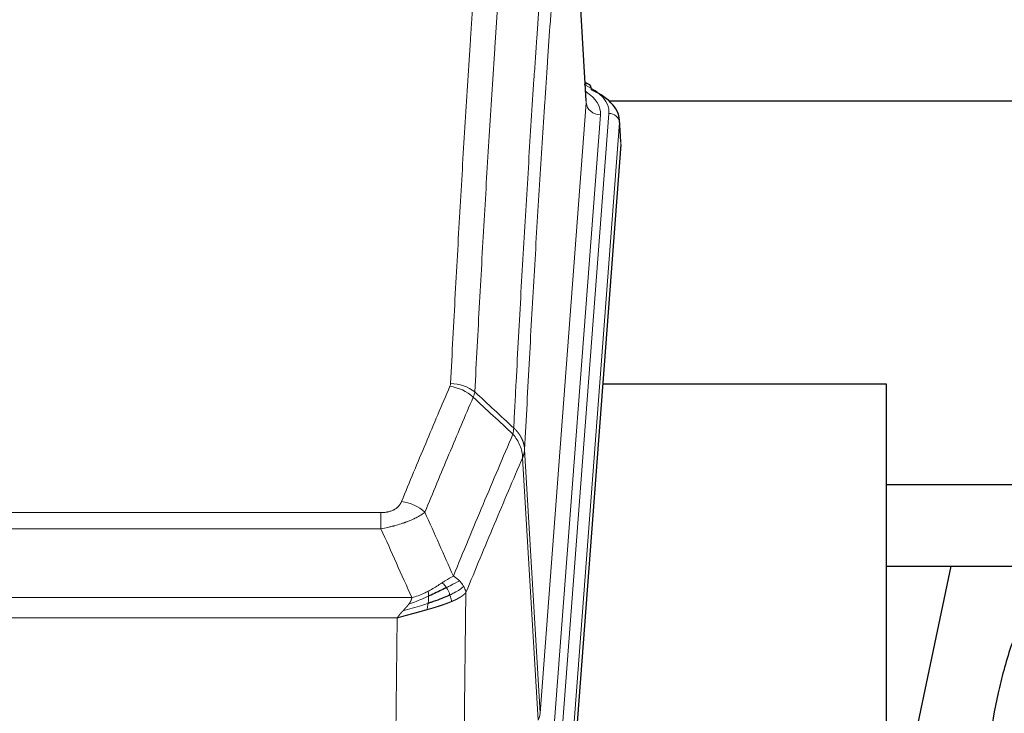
# Model space of a CAD drawing. Header units: inches. Extents: x 0 to 23760, y -13 to 16800.
# Tile 93 of 209: x 3638 to 3917, y 13741 to 13937. Entities that reach past the tile are written whole.
import ezdxf

# ---------------------------------------------------------------- set-up
doc = ezdxf.new("R2010")
doc.units = ezdxf.units.IN
doc.layers.add('254', color=7, linetype='Continuous', true_color=0xffffff)

msp = doc.modelspace()

# ---------------------------------------------------------------- linework, layer by layer
at = {"layer": '254', "color": 2, "linetype": 'Continuous', "lineweight": 25}
for p, q in [((3798.576, 13913.915), (3793.325, 14000.552)), ((3799.207, 13918.622), (3798.264, 13919.058)), ((3944.305, 13913.789), (3805.118, 13913.789)), ((3808.336, 13902.282), (3807.955, 13908.565)), ((3808.33, 13901.499), (3795.212, 13728.045)), ((3883.468, 13833.735), (3803.199, 13833.735)), ((3883.468, 13644.933), (3883.468, 13833.735)), ((3944.305, 13805.185), (3883.464, 13805.185)), ((3901.694, 13782.246), (3883.468, 13695.76)), ((3883.471, 13782.247), (3953.904, 13782.247))]:
    msp.add_line(p, q, dxfattribs=at)
at = {"layer": '254', "color": 110, "linetype": 'Continuous', "lineweight": 13}
for p, q in [((3798.571, 13913.34), (3793.324, 13999.929)), ((3785.505, 13740.567), (3798.571, 13913.34)), ((3802.563, 13909.913), (3789.497, 13737.14)), ((3791.844, 13736.988), (3804.955, 13910.348)), ((3807.949, 13907.778), (3794.838, 13734.418)), ((3808.33, 13901.499), (3807.949, 13907.778)), ((3781.128, 13815.243), (3785.505, 13740.567)), ((3784.924, 13738.658), (3780.572, 13812.91)), ((3535.136, 13797.362), (3740.479, 13797.362)), ((3740.479, 13792.799), (3740.479, 13797.362)), ((3740.479, 13792.799), (3535.136, 13792.799)), ((3526.405, 13773.319), (3749.21, 13773.319)), ((3764.53, 13774.765), (3763.572, 13699.115)), ((3745.098, 13767.575), (3530.518, 13767.575)), ((3744.129, 13691.08), (3745.098, 13767.575))]:
    msp.add_line(p, q, dxfattribs=at)
for centre, major_axis, ratio, start_param, end_param in [((3780.936, 13910.722), (24.034, 0.016), 0.461198, 6.2480186, 7.0671317), ((3797.95, 13915.899), (1.258, 2.724), 0.6272114, 6.2831797, 6.7581181), ((3778.544, 13910.287), (24.034, 0.016), 0.461198, 6.2480186, 6.8801307), ((3802.563, 13913.461), (3.989, -0.302), 0.8864705, 3.2608937, 4.7793301), ((3804.955, 13907.687), (2.991, -0.226), 0.8864705, 0.119301, 1.6377375), ((3760.175, 13825.614), (-9.987, 0.512), 0.8285973, 3.9974013, 4.7548106), ((3759.987, 13824.823), (-9.188, 3.948), 0.8056434, 4.2999866, 5.045624), ((3746.326, 13792.361), (9.245, -3.812), 0.7933159, 1.14397, 1.886928), ((3765.479, 13741.079), (-20.038, 0.241), 0.4621297, 2.903225, 3.1123764)]:
    msp.add_ellipse(centre, major_axis=major_axis, ratio=ratio, start_param=start_param, end_param=end_param, dxfattribs=at)
at = {"layer": '254', "color": 2, "linetype": 'Continuous', "lineweight": 25}
for centre, major_axis, ratio, start_param, end_param in [((3797.95, 13915.899), (1.258, 2.724), 0.6272114, 5.3993548, 6.2831797), ((3780.936, 13908.061), (27.03, 0.194), 0.4633579, 6.2451225, 7.0642357)]:
    msp.add_ellipse(centre, major_axis=major_axis, ratio=ratio, start_param=start_param, end_param=end_param, dxfattribs=at)
at = {"layer": '254', "color": 110, "linetype": 'Continuous', "lineweight": 13}
for points, knots in [([(3760.175, 13833.904), (3760.612, 13842.482), (3761.503, 13859.401), (3762.423, 13875.843), (3763.125, 13887.996), (3763.361, 13892.017), (3763.837, 13900), (3764.077, 13903.961), (3764.802, 13915.757), (3765.293, 13923.498), (3765.917, 13933.023), (3766.042, 13934.92), (3766.294, 13938.698), (3766.672, 13944.343), (3767.054, 13949.917), (3767.825, 13960.971), (3768.867, 13975.46), (3770.475, 13996.445), (3771.576, 14009.935), (3772.133, 14016.555)], [0, 0, 0, 0, 0.125, 0.25, 0.25, 0.3125, 0.3125, 0.375, 0.375, 0.5, 0.5, 0.53125, 0.53125, 0.5625, 0.625, 0.625, 0.75, 0.875, 1, 1, 1, 1]), ([(3779.016, 14013.966), (3778.458, 14007.353), (3777.356, 13993.879), (3775.746, 13972.918), (3774.703, 13958.446), (3773.931, 13947.404), (3773.548, 13941.837), (3773.169, 13936.199), (3772.918, 13932.425), (3772.792, 13930.53), (3772.168, 13921.016), (3771.676, 13913.284), (3770.95, 13901.503), (3770.709, 13897.546), (3770.233, 13889.572), (3769.997, 13885.556), (3769.294, 13873.417), (3768.372, 13856.995), (3767.48, 13840.096), (3767.042, 13831.527)], [0, 0, 0, 0, 0.125, 0.25, 0.375, 0.375, 0.4375, 0.46875, 0.46875, 0.5, 0.5, 0.625, 0.625, 0.6875, 0.6875, 0.75, 0.75, 0.875, 1, 1, 1, 1]), ([(3778.039, 13821.305), (3778.095, 13822.395), (3778.151, 13823.484), (3778.263, 13825.656), (3778.431, 13828.91), (3778.827, 13836.46), (3779.17, 13842.861), (3779.863, 13855.571), (3780.804, 13872.268), (3782.262, 13896.57), (3783.267, 13912.274), (3783.841, 13920.968), (3783.904, 13921.932), (3784.032, 13923.856), (3784.225, 13926.737), (3784.676, 13933.415), (3785.068, 13939.068), (3785.396, 13943.738), (3785.462, 13944.67), (3785.594, 13946.531), (3785.792, 13949.315), (3786.257, 13955.768), (3786.66, 13961.227), (3787.472, 13972.046), (3788.569, 13986.211), (3789.697, 13999.854), (3790.268, 14006.545)], [0, 0, 0, 0, 0.015625, 0.015625, 0.03125, 0.0625, 0.125, 0.125, 0.25, 0.375, 0.5, 0.5, 0.515625, 0.515625, 0.53125, 0.5625, 0.625, 0.625, 0.640625, 0.640625, 0.65625, 0.6875, 0.75, 0.75, 0.875, 1, 1, 1, 1]), ([(3793.324, 13999.929), (3792.754, 13993.257), (3791.629, 13979.651), (3790.535, 13965.526), (3789.726, 13954.738), (3789.324, 13949.295), (3788.86, 13942.861), (3788.663, 13940.085), (3788.531, 13938.23), (3788.465, 13937.3), (3788.138, 13932.643), (3787.747, 13927.008), (3787.297, 13920.349), (3787.105, 13917.477), (3786.977, 13915.559), (3786.914, 13914.598), (3786.341, 13905.93), (3785.34, 13890.273), (3783.885, 13866.046), (3782.479, 13841.078), (3781.573, 13823.938), (3781.128, 13815.243)], [0, 0, 0, 0, 0.125, 0.25, 0.25, 0.3125, 0.34375, 0.359375, 0.359375, 0.375, 0.375, 0.4375, 0.46875, 0.484375, 0.484375, 0.5, 0.5, 0.625, 0.75, 0.875, 1, 1, 1, 1]), ([(3760.175, 13833.904), (3760.168, 13833.769), (3760.149, 13833.636), (3760.087, 13833.371), (3760.043, 13833.239), (3759.987, 13833.109)], [0, 0, 0, 0, 0.5, 0.5, 1, 1, 1, 1]), ([(3746.326, 13800.517), (3747.46, 13803.278), (3748.595, 13806.028), (3750.868, 13811.506), (3752.005, 13814.233), (3755.42, 13822.381), (3757.702, 13827.768), (3759.987, 13833.109)], [0, 0, 0, 0, 0.25, 0.25, 0.5, 0.5, 1, 1, 1, 1]), ([(3766.584, 13830.022), (3764.295, 13824.686), (3762.011, 13819.304), (3758.592, 13811.163), (3757.453, 13808.438), (3755.178, 13802.965), (3754.041, 13800.218), (3752.906, 13797.459)], [0, 0, 0, 0, 0.5, 0.5, 0.75, 0.75, 1, 1, 1, 1]), ([(3760.973, 13779.411), (3762.371, 13782.826), (3763.77, 13786.224), (3766.573, 13792.985), (3767.976, 13796.349), (3772.189, 13806.389), (3775.005, 13813.013), (3777.827, 13819.568)], [0, 0, 0, 0, 0.25, 0.25, 0.5, 0.5, 1, 1, 1, 1]), ([(3778.039, 13821.305), (3778.018, 13821.042), (3778.003, 13820.754), (3777.944, 13820.164), (3777.902, 13819.862), (3777.827, 13819.568)], [0, 0, 0, 0, 0.5, 0.5, 1, 1, 1, 1]), ([(3777.827, 13819.568), (3778.236, 13819.085), (3778.608, 13818.574), (3779.267, 13817.511), (3779.552, 13816.958), (3780.024, 13815.826), (3780.21, 13815.247), (3780.473, 13814.081), (3780.551, 13813.493), (3780.572, 13812.91)], [0, 0, 0, 0, 0.25, 0.25, 0.5, 0.5, 0.75, 0.75, 1, 1, 1, 1]), ([(3778.039, 13821.305), (3778.052, 13821.294), (3778.077, 13821.271), (3778.115, 13821.236), (3778.153, 13821.202), (3778.191, 13821.166), (3778.23, 13821.13), (3778.268, 13821.094), (3778.307, 13821.057), (3778.345, 13821.02), (3778.384, 13820.982), (3778.423, 13820.944), (3778.462, 13820.905), (3778.501, 13820.866), (3778.54, 13820.827), (3778.579, 13820.786), (3778.618, 13820.746), (3778.657, 13820.705), (3778.696, 13820.663), (3778.735, 13820.621), (3778.774, 13820.579), (3778.814, 13820.536), (3778.853, 13820.492), (3778.892, 13820.448), (3778.931, 13820.403), (3778.97, 13820.358), (3779.01, 13820.313), (3779.049, 13820.266), (3779.088, 13820.22), (3779.127, 13820.173), (3779.166, 13820.125), (3779.205, 13820.077), (3779.243, 13820.028), (3779.282, 13819.979), (3779.321, 13819.929), (3779.359, 13819.879), (3779.398, 13819.828), (3779.436, 13819.776), (3779.474, 13819.724), (3779.512, 13819.672), (3779.55, 13819.619), (3779.587, 13819.565), (3779.625, 13819.511), (3779.662, 13819.456), (3779.699, 13819.401), (3779.736, 13819.345), (3779.773, 13819.289), (3779.809, 13819.232), (3779.846, 13819.175), (3779.881, 13819.117), (3779.917, 13819.058), (3779.953, 13818.999), (3779.988, 13818.939), (3780.023, 13818.879), (3780.057, 13818.818), (3780.092, 13818.757), (3780.126, 13818.695), (3780.159, 13818.632), (3780.192, 13818.569), (3780.228, 13818.501), (3780.264, 13818.428), (3780.303, 13818.35), (3780.34, 13818.272), (3780.377, 13818.194), (3780.413, 13818.115), (3780.448, 13818.036), (3780.482, 13817.957), (3780.516, 13817.878), (3780.548, 13817.798), (3780.58, 13817.718), (3780.611, 13817.638), (3780.641, 13817.558), (3780.67, 13817.477), (3780.698, 13817.396), (3780.726, 13817.315), (3780.753, 13817.234), (3780.778, 13817.153), (3780.803, 13817.071), (3780.827, 13816.989), (3780.85, 13816.908), (3780.873, 13816.825), (3780.894, 13816.743), (3780.915, 13816.661), (3780.934, 13816.578), (3780.953, 13816.496), (3780.971, 13816.413), (3780.988, 13816.33), (3781.004, 13816.247), (3781.019, 13816.164), (3781.034, 13816.08), (3781.047, 13815.997), (3781.06, 13815.913), (3781.072, 13815.83), (3781.082, 13815.746), (3781.092, 13815.663), (3781.101, 13815.579), (3781.109, 13815.495), (3781.117, 13815.411), (3781.123, 13815.327), (3781.127, 13815.271), (3781.128, 13815.243)], [0, 0, 0, 0, 0.0069372, 0.0139334, 0.0209887, 0.028103, 0.0352764, 0.0425088, 0.0498003, 0.0571509, 0.0645605, 0.0720292, 0.0795569, 0.0871437, 0.0947896, 0.1024945, 0.1102584, 0.1180815, 0.1259636, 0.1339048, 0.141905, 0.1499643, 0.1580827, 0.1662601, 0.1744966, 0.1827922, 0.1911468, 0.1995605, 0.2080333, 0.2165651, 0.225156, 0.233806, 0.2425151, 0.2512832, 0.2601104, 0.2689967, 0.277942, 0.2869465, 0.29601, 0.3051325, 0.3143142, 0.3235549, 0.3328547, 0.3422136, 0.3516315, 0.3611085, 0.3706446, 0.3802398, 0.3898941, 0.3996074, 0.4093798, 0.4192113, 0.4291019, 0.4390515, 0.4490602, 0.459128, 0.4692549, 0.4794409, 0.4896859, 0.4999901, 0.5124905, 0.524991, 0.5374914, 0.5499918, 0.5624922, 0.5749926, 0.587493, 0.5999934, 0.6124937, 0.6249941, 0.6374944, 0.6499948, 0.6624951, 0.6749954, 0.6874957, 0.699996, 0.7124963, 0.7249966, 0.7374968, 0.7499971, 0.7624973, 0.7749976, 0.7874978, 0.799998, 0.8124982, 0.8249984, 0.8374986, 0.8499988, 0.8624989, 0.8749991, 0.8874992, 0.8999993, 0.9124995, 0.9249996, 0.9374997, 0.9499998, 0.9624998, 0.9749999, 0.9875, 1, 1, 1, 1]), ([(3781.128, 13815.243), (3781.128, 13815.236), (3781.127, 13815.21), (3781.123, 13815.154), (3781.116, 13815.062), (3781.105, 13814.935), (3781.086, 13814.773), (3781.057, 13814.576), (3781.016, 13814.343), (3780.972, 13814.144), (3780.933, 13813.991), (3780.908, 13813.895), (3780.882, 13813.801), (3780.855, 13813.709), (3780.827, 13813.62), (3780.8, 13813.532), (3780.771, 13813.447), (3780.743, 13813.364), (3780.715, 13813.283), (3780.686, 13813.204), (3780.657, 13813.128), (3780.629, 13813.053), (3780.601, 13812.981), (3780.582, 13812.933), (3780.572, 13812.91)], [0, 0, 0, 0, 0.0092499, 0.0337179, 0.073404, 0.128308, 0.1984299, 0.2837694, 0.3843264, 0.5001005, 0.5424888, 0.5838484, 0.6241794, 0.6634821, 0.7017567, 0.7390032, 0.7752221, 0.8104134, 0.8445775, 0.8777146, 0.909825, 0.9409091, 0.9709673, 1, 1, 1, 1]), ([(3780.572, 13812.91), (3777.886, 13806.677), (3775.207, 13800.382), (3771.196, 13790.846), (3769.86, 13787.651), (3767.193, 13781.231), (3765.86, 13778.006), (3764.53, 13774.765)], [0, 0, 0, 0, 0.5, 0.5, 0.75, 0.75, 1, 1, 1, 1]), ([(3746.326, 13800.517), (3746.305, 13800.465), (3746.283, 13800.414), (3746.237, 13800.312), (3746.213, 13800.262), (3746.137, 13800.11), (3746.083, 13800.011), (3745.965, 13799.813), (3745.901, 13799.715), (3745.765, 13799.522), (3745.691, 13799.427), (3745.534, 13799.239), (3745.45, 13799.147), (3745.315, 13799.01), (3745.268, 13798.965), (3745.172, 13798.875), (3745.122, 13798.831), (3744.968, 13798.7), (3744.86, 13798.616), (3744.632, 13798.452), (3744.513, 13798.374), (3744.323, 13798.261), (3744.226, 13798.206), (3744.125, 13798.152), (3744.057, 13798.117), (3744.022, 13798.1), (3743.848, 13798.014), (3743.703, 13797.95), (3743.256, 13797.773), (3742.94, 13797.674), (3742.519, 13797.575), (3742.434, 13797.556), (3742.261, 13797.521), (3742.174, 13797.505), (3741.913, 13797.461), (3741.737, 13797.437), (3741.382, 13797.399), (3741.203, 13797.385), (3740.843, 13797.367), (3740.662, 13797.362), (3740.479, 13797.362)], [0, 0, 0, 0, 0.03125, 0.03125, 0.0625, 0.0625, 0.125, 0.125, 0.1875, 0.1875, 0.25, 0.25, 0.3125, 0.3125, 0.34375, 0.34375, 0.375, 0.375, 0.4375, 0.4375, 0.5, 0.5, 0.53125, 0.546875, 0.546875, 0.5625, 0.5625, 0.625, 0.625, 0.75, 0.75, 0.78125, 0.78125, 0.8125, 0.8125, 0.875, 0.875, 0.9375, 0.9375, 1, 1, 1, 1]), ([(3752.906, 13797.459), (3752.608, 13797.226), (3752.282, 13796.995), (3751.569, 13796.538), (3751.183, 13796.311), (3750.554, 13795.975), (3750.282, 13795.835), (3749.997, 13795.697), (3749.882, 13795.641), (3749.824, 13795.614), (3749.648, 13795.531), (3749.53, 13795.477), (3748.927, 13795.205), (3748.418, 13794.995), (3747.746, 13794.739), (3747.61, 13794.688), (3747.403, 13794.613), (3747.333, 13794.588), (3747.193, 13794.538), (3747.123, 13794.513), (3746.771, 13794.39), (3746.484, 13794.294), (3745.608, 13794.013), (3745.003, 13793.836), (3744.3, 13793.647), (3744.221, 13793.626), (3744.064, 13793.584), (3743.984, 13793.564), (3743.746, 13793.503), (3743.587, 13793.463), (3743.107, 13793.345), (3742.785, 13793.27), (3741.81, 13793.053), (3741.149, 13792.92), (3740.479, 13792.799)], [0, 0, 0, 0, 0.125, 0.125, 0.25, 0.25, 0.3125, 0.328125, 0.328125, 0.34375, 0.34375, 0.375, 0.375, 0.5, 0.5, 0.53125, 0.53125, 0.546875, 0.546875, 0.5625, 0.5625, 0.625, 0.625, 0.75, 0.75, 0.765625, 0.765625, 0.78125, 0.78125, 0.8125, 0.8125, 0.875, 0.875, 1, 1, 1, 1]), ([(3760.973, 13779.411), (3760.28, 13779.084), (3759.514, 13778.618), (3758.387, 13777.898), (3758.097, 13777.709), (3757.798, 13777.516)], [0, 0, 0, 0, 0.75, 0.75, 1, 1, 1, 1]), ([(3762.68, 13778.066), (3761.982, 13777.684), (3761.111, 13777.211), (3759.75, 13776.506), (3759.393, 13776.323), (3759.022, 13776.135)], [0, 0, 0, 0, 0.75, 0.75, 1, 1, 1, 1]), ([(3762.68, 13778.066), (3762.557, 13778.19), (3762.429, 13778.311), (3762.097, 13778.607), (3761.886, 13778.778), (3761.445, 13779.106), (3761.214, 13779.262), (3760.973, 13779.411)], [0, 0, 0, 0, 0.25, 0.25, 0.625, 0.625, 1, 1, 1, 1]), ([(3763.891, 13776.478), (3763.852, 13776.548), (3763.811, 13776.617), (3763.644, 13776.893), (3763.505, 13777.096), (3763.201, 13777.495), (3763.037, 13777.689), (3762.802, 13777.942), (3762.742, 13778.004), (3762.68, 13778.066)], [0, 0, 0, 0, 0.125, 0.125, 0.5, 0.5, 0.875, 0.875, 1, 1, 1, 1]), ([(3753.828, 13775.108), (3753.468, 13774.916), (3753.101, 13774.731), (3751.607, 13774.027), (3750.431, 13773.585), (3749.21, 13773.319)], [0, 0, 0, 0, 0.25, 0.25, 1, 1, 1, 1]), ([(3757.798, 13777.516), (3757.648, 13777.419), (3757.497, 13777.321), (3756.882, 13776.923), (3756.403, 13776.616), (3755.409, 13776.002), (3754.894, 13775.696), (3754.187, 13775.301), (3754.009, 13775.204), (3753.828, 13775.108)], [0, 0, 0, 0, 0.125, 0.125, 0.5, 0.5, 0.875, 0.875, 1, 1, 1, 1]), ([(3753.979, 13773.738), (3753.98, 13773.894), (3753.979, 13774.041), (3753.965, 13774.385), (3753.949, 13774.568), (3753.901, 13774.881), (3753.869, 13775.01), (3753.828, 13775.108)], [0, 0, 0, 0, 0.25, 0.25, 0.625, 0.625, 1, 1, 1, 1]), ([(3759.022, 13776.135), (3758.923, 13776.291), (3758.822, 13776.438), (3758.565, 13776.782), (3758.408, 13776.966), (3758.097, 13777.282), (3757.944, 13777.414), (3757.798, 13777.516)], [0, 0, 0, 0, 0.25, 0.25, 0.625, 0.625, 1, 1, 1, 1]), ([(3760.008, 13774.062), (3759.977, 13774.151), (3759.945, 13774.24), (3759.81, 13774.597), (3759.697, 13774.868), (3759.448, 13775.396), (3759.312, 13775.654), (3759.12, 13775.978), (3759.071, 13776.058), (3759.022, 13776.135)], [0, 0, 0, 0, 0.125, 0.125, 0.5, 0.5, 0.875, 0.875, 1, 1, 1, 1]), ([(3763.891, 13776.478), (3763.278, 13775.894), (3762.382, 13775.286), (3760.853, 13774.47), (3760.443, 13774.266), (3760.008, 13774.062)], [0, 0, 0, 0, 0.75, 0.75, 1, 1, 1, 1]), ([(3764.53, 13774.765), (3764.445, 13775.198), (3764.303, 13775.632), (3764.04, 13776.198), (3763.968, 13776.339), (3763.891, 13776.478)], [0, 0, 0, 0, 0.75, 0.75, 1, 1, 1, 1]), ([(3753.979, 13773.738), (3753.521, 13773.534), (3753.057, 13773.331), (3751.187, 13772.526), (3749.75, 13771.943), (3748.34, 13771.421)], [0, 0, 0, 0, 0.25, 0.25, 1, 1, 1, 1]), ([(3748.34, 13771.421), (3748.348, 13771.431), (3748.364, 13771.453), (3748.387, 13771.485), (3748.411, 13771.516), (3748.434, 13771.548), (3748.456, 13771.58), (3748.478, 13771.611), (3748.5, 13771.643), (3748.522, 13771.674), (3748.543, 13771.705), (3748.564, 13771.737), (3748.585, 13771.768), (3748.605, 13771.799), (3748.625, 13771.829), (3748.645, 13771.86), (3748.664, 13771.891), (3748.683, 13771.921), (3748.702, 13771.952), (3748.72, 13771.982), (3748.738, 13772.012), (3748.756, 13772.043), (3748.773, 13772.073), (3748.79, 13772.103), (3748.807, 13772.132), (3748.823, 13772.162), (3748.839, 13772.192), (3748.855, 13772.221), (3748.87, 13772.251), (3748.885, 13772.28), (3748.9, 13772.309), (3748.914, 13772.338), (3748.928, 13772.368), (3748.942, 13772.396), (3748.955, 13772.425), (3748.968, 13772.454), (3748.981, 13772.483), (3748.994, 13772.511), (3749.006, 13772.54), (3749.017, 13772.568), (3749.029, 13772.596), (3749.04, 13772.624), (3749.05, 13772.652), (3749.061, 13772.68), (3749.071, 13772.708), (3749.081, 13772.736), (3749.09, 13772.763), (3749.099, 13772.791), (3749.108, 13772.818), (3749.116, 13772.845), (3749.124, 13772.873), (3749.132, 13772.9), (3749.139, 13772.927), (3749.146, 13772.954), (3749.153, 13772.98), (3749.159, 13773.007), (3749.166, 13773.034), (3749.171, 13773.06), (3749.177, 13773.087), (3749.182, 13773.113), (3749.187, 13773.139), (3749.191, 13773.165), (3749.195, 13773.191), (3749.199, 13773.217), (3749.202, 13773.243), (3749.205, 13773.268), (3749.208, 13773.294), (3749.21, 13773.311), (3749.21, 13773.319)], [0, 0, 0, 0, 0.0185022, 0.0368847, 0.0551481, 0.073293, 0.0913199, 0.1092294, 0.1270222, 0.1446988, 0.1622598, 0.1797059, 0.1970378, 0.2142561, 0.2313614, 0.2483544, 0.265236, 0.2820066, 0.2986672, 0.3152184, 0.331661, 0.3479958, 0.3642235, 0.380345, 0.3963611, 0.4122725, 0.4280803, 0.4437851, 0.459388, 0.4748898, 0.4902915, 0.5055939, 0.5207981, 0.535905, 0.5509156, 0.565831, 0.5806521, 0.5953801, 0.6100159, 0.6245607, 0.6390157, 0.6533819, 0.6676604, 0.6818526, 0.6959596, 0.7099825, 0.7239227, 0.7377815, 0.75156, 0.7652597, 0.7788818, 0.7924277, 0.8058989, 0.8192966, 0.8326224, 0.8458776, 0.8590638, 0.8721825, 0.8852351, 0.8982233, 0.9111485, 0.9240124, 0.9368166, 0.9495628, 0.9622525, 0.9748874, 0.9874694, 1, 1, 1, 1]), ([(3760.498, 13772.217), (3760.483, 13772.211), (3760.454, 13772.198), (3760.41, 13772.18), (3760.365, 13772.161), (3760.321, 13772.143), (3760.276, 13772.124), (3760.232, 13772.106), (3760.187, 13772.087), (3760.142, 13772.069), (3760.097, 13772.051), (3760.052, 13772.032), (3760.007, 13772.014), (3759.962, 13771.996), (3759.917, 13771.978), (3759.871, 13771.96), (3759.826, 13771.942), (3759.78, 13771.924), (3759.734, 13771.906), (3759.688, 13771.888), (3759.643, 13771.87), (3759.597, 13771.852), (3759.551, 13771.834), (3759.504, 13771.816), (3759.458, 13771.799), (3759.412, 13771.781), (3759.365, 13771.763), (3759.319, 13771.746), (3759.272, 13771.728), (3759.226, 13771.711), (3759.179, 13771.693), (3759.132, 13771.676), (3759.086, 13771.658), (3759.039, 13771.641), (3758.992, 13771.623), (3758.945, 13771.606), (3758.897, 13771.589), (3758.85, 13771.572), (3758.803, 13771.554), (3758.756, 13771.537), (3758.708, 13771.52), (3758.661, 13771.503), (3758.613, 13771.486), (3758.566, 13771.469), (3758.518, 13771.452), (3758.47, 13771.435), (3758.423, 13771.418), (3758.375, 13771.401), (3758.327, 13771.384), (3758.279, 13771.368), (3758.231, 13771.351), (3758.183, 13771.334), (3758.135, 13771.317), (3758.087, 13771.301), (3758.039, 13771.284), (3757.991, 13771.268), (3757.942, 13771.251), (3757.894, 13771.235), (3757.846, 13771.218), (3757.797, 13771.202), (3757.749, 13771.185), (3757.7, 13771.169), (3757.652, 13771.153), (3757.603, 13771.136), (3757.555, 13771.12), (3757.506, 13771.104), (3757.458, 13771.088), (3757.409, 13771.072), (3757.36, 13771.055), (3757.312, 13771.039), (3757.263, 13771.023), (3757.214, 13771.007), (3757.165, 13770.991), (3757.116, 13770.975), (3757.067, 13770.96), (3757.019, 13770.944), (3756.97, 13770.928), (3756.921, 13770.912), (3756.872, 13770.896), (3756.823, 13770.881), (3756.774, 13770.865), (3756.725, 13770.849), (3756.676, 13770.834), (3756.627, 13770.818), (3756.578, 13770.803), (3756.529, 13770.787), (3756.479, 13770.772), (3756.43, 13770.756), (3756.381, 13770.741), (3756.332, 13770.725), (3756.283, 13770.71), (3756.234, 13770.695), (3756.185, 13770.679), (3756.135, 13770.664), (3756.086, 13770.649), (3756.037, 13770.634), (3755.988, 13770.619), (3755.939, 13770.603), (3755.89, 13770.588), (3755.84, 13770.573), (3755.791, 13770.558), (3755.742, 13770.543), (3755.693, 13770.528), (3755.644, 13770.513), (3755.594, 13770.498), (3755.545, 13770.484), (3755.496, 13770.469), (3755.447, 13770.454), (3755.398, 13770.439), (3755.349, 13770.424), (3755.3, 13770.41), (3755.25, 13770.395), (3755.201, 13770.38), (3755.152, 13770.366), (3755.103, 13770.351), (3755.054, 13770.336), (3755.005, 13770.322), (3754.956, 13770.307), (3754.907, 13770.293), (3754.858, 13770.278), (3754.809, 13770.264), (3754.76, 13770.25), (3754.711, 13770.235), (3754.662, 13770.221), (3754.613, 13770.207), (3754.564, 13770.192), (3754.515, 13770.178), (3754.466, 13770.164), (3754.418, 13770.15), (3754.369, 13770.135), (3754.32, 13770.121), (3754.271, 13770.107), (3754.222, 13770.093), (3754.174, 13770.079), (3754.125, 13770.065), (3754.076, 13770.051), (3754.028, 13770.037), (3753.979, 13770.023), (3753.931, 13770.009), (3753.882, 13769.995), (3753.834, 13769.981), (3753.785, 13769.968), (3753.737, 13769.954), (3753.688, 13769.94), (3753.64, 13769.926), (3753.592, 13769.912), (3753.543, 13769.899), (3753.511, 13769.89), (3753.495, 13769.885)], [0, 0, 0, 0, 0.0076941, 0.0153765, 0.0230472, 0.0307061, 0.0383534, 0.045989, 0.0536129, 0.061225, 0.0688255, 0.0764143, 0.0839914, 0.0915567, 0.0991104, 0.1066524, 0.1141827, 0.1217013, 0.1292082, 0.1367034, 0.1441869, 0.1516588, 0.1591189, 0.1665674, 0.1740041, 0.1814292, 0.1888426, 0.1962444, 0.2036344, 0.2110128, 0.2183794, 0.2257344, 0.2330778, 0.2404094, 0.2477294, 0.2550377, 0.2623343, 0.2696193, 0.2768926, 0.2841542, 0.2914041, 0.2986424, 0.305869, 0.313084, 0.3202872, 0.3274789, 0.3346588, 0.3418271, 0.3489838, 0.3561287, 0.3632621, 0.3703837, 0.3774937, 0.3845921, 0.3916788, 0.3987539, 0.4058173, 0.412869, 0.4199092, 0.4269376, 0.4339544, 0.4409596, 0.4479532, 0.454935, 0.4619053, 0.4688639, 0.4758109, 0.4827462, 0.4896699, 0.496582, 0.5034825, 0.5103713, 0.5172485, 0.524114, 0.5309679, 0.5378102, 0.5446409, 0.55146, 0.5582674, 0.5650632, 0.5718474, 0.57862, 0.5853809, 0.5921303, 0.598868, 0.6055941, 0.6123087, 0.6190116, 0.6257029, 0.6323825, 0.6390506, 0.6457071, 0.652352, 0.6589853, 0.665607, 0.672217, 0.6788155, 0.6854024, 0.6919777, 0.6985414, 0.7050935, 0.7116341, 0.718163, 0.7246804, 0.7311862, 0.7376804, 0.744163, 0.750634, 0.7570935, 0.7635413, 0.7699776, 0.7764024, 0.7828155, 0.7892171, 0.7956072, 0.8019856, 0.8083525, 0.8147079, 0.8210516, 0.8273839, 0.8337045, 0.8400136, 0.8463112, 0.8525972, 0.8588716, 0.8651345, 0.8713859, 0.8776257, 0.8838539, 0.8900706, 0.8962758, 0.9024695, 0.9086516, 0.9148221, 0.9209812, 0.9271287, 0.9332646, 0.9393891, 0.945502, 0.9516034, 0.9576933, 0.9637717, 0.9698385, 0.9758938, 0.9819376, 0.9879699, 0.9939907, 1, 1, 1, 1]), ([(3753.81, 13771.678), (3753.822, 13771.765), (3753.834, 13771.853), (3753.878, 13772.206), (3753.907, 13772.474), (3753.951, 13773), (3753.966, 13773.257), (3753.976, 13773.581), (3753.978, 13773.661), (3753.979, 13773.738)], [0, 0, 0, 0, 0.125, 0.125, 0.5, 0.5, 0.875, 0.875, 1, 1, 1, 1]), ([(3760.498, 13772.217), (3760.427, 13772.578), (3760.327, 13773.036), (3760.126, 13773.712), (3760.069, 13773.886), (3760.008, 13774.062)], [0, 0, 0, 0, 0.75, 0.75, 1, 1, 1, 1]), ([(3764.53, 13774.765), (3764.524, 13774.758), (3764.512, 13774.744), (3764.494, 13774.722), (3764.476, 13774.701), (3764.457, 13774.679), (3764.438, 13774.658), (3764.42, 13774.637), (3764.401, 13774.616), (3764.382, 13774.595), (3764.362, 13774.574), (3764.343, 13774.553), (3764.323, 13774.533), (3764.304, 13774.512), (3764.284, 13774.491), (3764.264, 13774.471), (3764.243, 13774.451), (3764.223, 13774.43), (3764.202, 13774.41), (3764.182, 13774.39), (3764.161, 13774.37), (3764.14, 13774.35), (3764.119, 13774.33), (3764.098, 13774.31), (3764.076, 13774.291), (3764.055, 13774.271), (3764.033, 13774.252), (3764.011, 13774.232), (3763.99, 13774.213), (3763.968, 13774.194), (3763.946, 13774.174), (3763.923, 13774.155), (3763.901, 13774.136), (3763.879, 13774.117), (3763.856, 13774.099), (3763.833, 13774.08), (3763.811, 13774.061), (3763.788, 13774.043), (3763.765, 13774.024), (3763.742, 13774.006), (3763.719, 13773.988), (3763.696, 13773.969), (3763.672, 13773.951), (3763.649, 13773.933), (3763.625, 13773.915), (3763.602, 13773.897), (3763.578, 13773.879), (3763.555, 13773.862), (3763.531, 13773.844), (3763.507, 13773.827), (3763.483, 13773.809), (3763.459, 13773.792), (3763.435, 13773.774), (3763.411, 13773.757), (3763.387, 13773.74), (3763.362, 13773.723), (3763.338, 13773.706), (3763.314, 13773.689), (3763.289, 13773.672), (3763.265, 13773.656), (3763.24, 13773.639), (3763.216, 13773.622), (3763.191, 13773.606), (3763.166, 13773.59), (3763.142, 13773.573), (3763.117, 13773.557), (3763.092, 13773.541), (3763.068, 13773.525), (3763.043, 13773.509), (3763.018, 13773.493), (3762.993, 13773.477), (3762.968, 13773.462), (3762.943, 13773.446), (3762.918, 13773.43), (3762.893, 13773.415), (3762.868, 13773.399), (3762.843, 13773.384), (3762.818, 13773.369), (3762.793, 13773.354), (3762.768, 13773.339), (3762.743, 13773.324), (3762.718, 13773.309), (3762.693, 13773.294), (3762.668, 13773.279), (3762.643, 13773.264), (3762.618, 13773.25), (3762.593, 13773.235), (3762.567, 13773.221), (3762.542, 13773.207), (3762.517, 13773.192), (3762.492, 13773.178), (3762.467, 13773.164), (3762.442, 13773.15), (3762.417, 13773.136), (3762.392, 13773.122), (3762.367, 13773.108), (3762.342, 13773.094), (3762.317, 13773.081), (3762.292, 13773.067), (3762.267, 13773.054), (3762.243, 13773.04), (3762.218, 13773.027), (3762.193, 13773.014), (3762.168, 13773), (3762.143, 13772.987), (3762.119, 13772.974), (3762.094, 13772.961), (3762.069, 13772.948), (3762.045, 13772.936), (3762.02, 13772.923), (3761.996, 13772.91), (3761.971, 13772.898), (3761.947, 13772.885), (3761.922, 13772.873), (3761.898, 13772.86), (3761.874, 13772.848), (3761.849, 13772.836), (3761.825, 13772.824), (3761.801, 13772.812), (3761.777, 13772.8), (3761.753, 13772.788), (3761.729, 13772.776), (3761.705, 13772.764), (3761.681, 13772.752), (3761.657, 13772.741), (3761.634, 13772.729), (3761.61, 13772.718), (3761.586, 13772.706), (3761.563, 13772.695), (3761.539, 13772.684), (3761.516, 13772.672), (3761.493, 13772.661), (3761.469, 13772.65), (3761.446, 13772.639), (3761.423, 13772.628), (3761.4, 13772.618), (3761.377, 13772.607), (3761.354, 13772.596), (3761.332, 13772.586), (3761.309, 13772.575), (3761.286, 13772.564), (3761.264, 13772.554), (3761.241, 13772.544), (3761.219, 13772.533), (3761.196, 13772.523), (3761.174, 13772.513), (3761.152, 13772.503), (3761.13, 13772.493), (3761.108, 13772.483), (3761.086, 13772.473), (3761.065, 13772.464), (3761.043, 13772.454), (3761.021, 13772.444), (3761, 13772.435), (3760.979, 13772.425), (3760.957, 13772.416), (3760.936, 13772.406), (3760.915, 13772.397), (3760.894, 13772.388), (3760.873, 13772.378), (3760.853, 13772.369), (3760.832, 13772.36), (3760.811, 13772.351), (3760.791, 13772.342), (3760.771, 13772.334), (3760.75, 13772.325), (3760.73, 13772.316), (3760.71, 13772.308), (3760.69, 13772.299), (3760.671, 13772.29), (3760.651, 13772.282), (3760.631, 13772.274), (3760.612, 13772.265), (3760.593, 13772.257), (3760.574, 13772.249), (3760.554, 13772.241), (3760.536, 13772.233), (3760.517, 13772.225), (3760.504, 13772.219), (3760.498, 13772.217)], [0, 0, 0, 0, 0.0080212, 0.0160154, 0.0239827, 0.0319231, 0.0398365, 0.0477229, 0.0555824, 0.0634149, 0.0712205, 0.0789992, 0.0867509, 0.0944756, 0.1021734, 0.1098443, 0.1174881, 0.1251051, 0.1326951, 0.1402581, 0.1477942, 0.1553034, 0.1627856, 0.1702408, 0.1776691, 0.1850704, 0.1924448, 0.1997923, 0.2071128, 0.2144063, 0.2216729, 0.2289126, 0.2361253, 0.243311, 0.2504698, 0.2576016, 0.2647065, 0.2717845, 0.2788355, 0.2858595, 0.2928566, 0.2998268, 0.30677, 0.3136862, 0.3205755, 0.3274379, 0.3342733, 0.3410817, 0.3478632, 0.3546178, 0.3613454, 0.3680461, 0.3747198, 0.3813665, 0.3879863, 0.3945792, 0.4011451, 0.4076841, 0.4141961, 0.4206811, 0.4271393, 0.4335704, 0.4399746, 0.4463519, 0.4527022, 0.4590256, 0.465322, 0.4715915, 0.477834, 0.4840496, 0.4902382, 0.4963999, 0.5025346, 0.5086424, 0.5147232, 0.5207771, 0.526804, 0.532804, 0.5387771, 0.5447232, 0.5506423, 0.5565345, 0.5623997, 0.568238, 0.5740494, 0.5798338, 0.5855912, 0.5913217, 0.5970253, 0.6027019, 0.6083515, 0.6139742, 0.61957, 0.6251388, 0.6306807, 0.6361956, 0.6416836, 0.6471446, 0.6525787, 0.6579858, 0.663366, 0.6687192, 0.6740455, 0.6793448, 0.6846172, 0.6898627, 0.6950812, 0.7002727, 0.7054373, 0.710575, 0.7156857, 0.7207694, 0.7258262, 0.7308561, 0.735859, 0.740835, 0.745784, 0.7507061, 0.7556012, 0.7604694, 0.7653107, 0.7701249, 0.7749123, 0.7796727, 0.7844061, 0.7891127, 0.7937922, 0.7984448, 0.8030705, 0.8076692, 0.812241, 0.8167858, 0.8213037, 0.8257947, 0.8302587, 0.8346957, 0.8391058, 0.843489, 0.8478452, 0.8521745, 0.8564768, 0.8607522, 0.8650006, 0.8692221, 0.8734166, 0.8775842, 0.8817249, 0.8858386, 0.8899254, 0.8939852, 0.8980181, 0.902024, 0.906003, 0.909955, 0.9138802, 0.9177783, 0.9216495, 0.9254938, 0.9293111, 0.9331015, 0.936865, 0.9406015, 0.944311, 0.9479937, 0.9516493, 0.9552781, 0.9588799, 0.9624547, 0.9660026, 0.9695236, 0.9730176, 0.9764847, 0.9799249, 0.9833381, 0.9867243, 0.9900837, 0.993416, 0.9967215, 1, 1, 1, 1]), ([(3753.495, 13769.885), (3753.474, 13769.879), (3753.43, 13769.867), (3753.365, 13769.848), (3753.3, 13769.83), (3753.235, 13769.811), (3753.17, 13769.793), (3753.105, 13769.775), (3753.04, 13769.757), (3752.975, 13769.738), (3752.91, 13769.72), (3752.844, 13769.702), (3752.779, 13769.684), (3752.714, 13769.665), (3752.649, 13769.647), (3752.584, 13769.629), (3752.519, 13769.611), (3752.453, 13769.593), (3752.388, 13769.575), (3752.323, 13769.557), (3752.258, 13769.538), (3752.192, 13769.52), (3752.127, 13769.502), (3752.062, 13769.484), (3751.997, 13769.466), (3751.931, 13769.448), (3751.866, 13769.43), (3751.801, 13769.412), (3751.736, 13769.395), (3751.67, 13769.377), (3751.605, 13769.359), (3751.54, 13769.341), (3751.475, 13769.323), (3751.41, 13769.305), (3751.344, 13769.287), (3751.279, 13769.269), (3751.214, 13769.252), (3751.149, 13769.234), (3751.084, 13769.216), (3751.019, 13769.198), (3750.954, 13769.181), (3750.889, 13769.163), (3750.824, 13769.145), (3750.758, 13769.128), (3750.693, 13769.11), (3750.628, 13769.092), (3750.563, 13769.075), (3750.499, 13769.057), (3750.434, 13769.039), (3750.369, 13769.022), (3750.304, 13769.004), (3750.239, 13768.986), (3750.174, 13768.969), (3750.109, 13768.951), (3750.045, 13768.934), (3749.98, 13768.916), (3749.915, 13768.899), (3749.851, 13768.881), (3749.786, 13768.864), (3749.721, 13768.846), (3749.657, 13768.829), (3749.592, 13768.811), (3749.528, 13768.794), (3749.463, 13768.777), (3749.399, 13768.759), (3749.335, 13768.742), (3749.27, 13768.724), (3749.206, 13768.707), (3749.142, 13768.69), (3749.078, 13768.672), (3749.014, 13768.655), (3748.949, 13768.637), (3748.885, 13768.62), (3748.821, 13768.603), (3748.757, 13768.586), (3748.694, 13768.568), (3748.63, 13768.551), (3748.566, 13768.534), (3748.502, 13768.516), (3748.438, 13768.499), (3748.375, 13768.482), (3748.311, 13768.465), (3748.248, 13768.447), (3748.184, 13768.43), (3748.121, 13768.413), (3748.057, 13768.396), (3747.994, 13768.378), (3747.931, 13768.361), (3747.868, 13768.344), (3747.805, 13768.327), (3747.742, 13768.31), (3747.679, 13768.293), (3747.616, 13768.275), (3747.553, 13768.258), (3747.49, 13768.241), (3747.427, 13768.224), (3747.365, 13768.207), (3747.302, 13768.19), (3747.239, 13768.173), (3747.177, 13768.155), (3747.114, 13768.138), (3747.052, 13768.121), (3746.99, 13768.104), (3746.928, 13768.087), (3746.866, 13768.07), (3746.803, 13768.053), (3746.742, 13768.036), (3746.68, 13768.019), (3746.618, 13768.002), (3746.556, 13767.984), (3746.494, 13767.967), (3746.433, 13767.95), (3746.371, 13767.933), (3746.31, 13767.916), (3746.248, 13767.899), (3746.187, 13767.882), (3746.126, 13767.865), (3746.065, 13767.848), (3746.004, 13767.831), (3745.943, 13767.814), (3745.882, 13767.797), (3745.821, 13767.78), (3745.76, 13767.763), (3745.699, 13767.746), (3745.639, 13767.729), (3745.578, 13767.712), (3745.518, 13767.695), (3745.458, 13767.677), (3745.397, 13767.66), (3745.337, 13767.643), (3745.277, 13767.626), (3745.217, 13767.609), (3745.157, 13767.592), (3745.118, 13767.581), (3745.098, 13767.575)], [0, 0, 0, 0, 0.0081592, 0.0163092, 0.0244501, 0.0325819, 0.0407045, 0.0488181, 0.0569225, 0.0650178, 0.0731041, 0.0811812, 0.0892493, 0.0973083, 0.1053581, 0.113399, 0.1214307, 0.1294534, 0.137467, 0.1454716, 0.1534671, 0.1614536, 0.169431, 0.1773994, 0.1853588, 0.1933091, 0.2012504, 0.2091827, 0.217106, 0.2250203, 0.2329256, 0.2408219, 0.2487092, 0.2565875, 0.2644568, 0.2723172, 0.2801686, 0.288011, 0.2958444, 0.303669, 0.3114845, 0.3192911, 0.3270888, 0.3348775, 0.3426574, 0.3504282, 0.3581902, 0.3659433, 0.3736874, 0.3814227, 0.389149, 0.3968665, 0.4045751, 0.4122748, 0.4199656, 0.4276476, 0.4353206, 0.4429849, 0.4506403, 0.4582868, 0.4659245, 0.4735534, 0.4811734, 0.4887846, 0.496387, 0.5039805, 0.5115653, 0.5191413, 0.5267084, 0.5342668, 0.5418164, 0.5493572, 0.5568893, 0.5644125, 0.5719271, 0.5794328, 0.5869298, 0.5944181, 0.6018976, 0.6093684, 0.6168305, 0.6242839, 0.6317285, 0.6391644, 0.6465917, 0.6540102, 0.6614201, 0.6688212, 0.6762137, 0.6835975, 0.6909727, 0.6983392, 0.705697, 0.7130462, 0.7203868, 0.7277187, 0.735042, 0.7423567, 0.7496628, 0.7569603, 0.7642491, 0.7715294, 0.7788011, 0.7860642, 0.7933187, 0.8005646, 0.807802, 0.8150309, 0.8222512, 0.8294629, 0.8366661, 0.8438608, 0.851047, 0.8582246, 0.8653938, 0.8725544, 0.8797065, 0.8868502, 0.8939854, 0.9011121, 0.9082303, 0.9153401, 0.9224414, 0.9295343, 0.9366187, 0.9436947, 0.9507623, 0.9578214, 0.9648722, 0.9719145, 0.9789485, 0.985974, 0.9929912, 1, 1, 1, 1]), ([(3745.098, 13767.575), (3745.103, 13767.584), (3745.113, 13767.601), (3745.13, 13767.627), (3745.146, 13767.653), (3745.163, 13767.68), (3745.181, 13767.707), (3745.199, 13767.734), (3745.217, 13767.761), (3745.236, 13767.789), (3745.255, 13767.816), (3745.274, 13767.845), (3745.294, 13767.873), (3745.314, 13767.902), (3745.335, 13767.931), (3745.356, 13767.96), (3745.377, 13767.99), (3745.399, 13768.019), (3745.421, 13768.05), (3745.443, 13768.08), (3745.466, 13768.111), (3745.49, 13768.142), (3745.514, 13768.173), (3745.538, 13768.204), (3745.562, 13768.236), (3745.587, 13768.268), (3745.612, 13768.301), (3745.638, 13768.333), (3745.664, 13768.366), (3745.691, 13768.399), (3745.718, 13768.433), (3745.745, 13768.466), (3745.773, 13768.5), (3745.801, 13768.535), (3745.829, 13768.569), (3745.858, 13768.604), (3745.887, 13768.639), (3745.917, 13768.675), (3745.947, 13768.71), (3745.977, 13768.746), (3746.008, 13768.783), (3746.039, 13768.819), (3746.071, 13768.856), (3746.103, 13768.893), (3746.135, 13768.93), (3746.168, 13768.968), (3746.201, 13769.006), (3746.235, 13769.044), (3746.269, 13769.082), (3746.303, 13769.121), (3746.338, 13769.16), (3746.373, 13769.199), (3746.409, 13769.239), (3746.445, 13769.279), (3746.481, 13769.319), (3746.518, 13769.359), (3746.555, 13769.4), (3746.592, 13769.441), (3746.63, 13769.482), (3746.656, 13769.51), (3746.668, 13769.523)], [0, 0, 0, 0, 0.0121901, 0.0245516, 0.0370849, 0.0497905, 0.0626689, 0.0757204, 0.0889455, 0.1023447, 0.1159182, 0.1296666, 0.14359, 0.1576889, 0.1719636, 0.1864145, 0.2010418, 0.2158458, 0.2308268, 0.2459852, 0.261321, 0.2768347, 0.2925265, 0.3083966, 0.3244452, 0.3406727, 0.357079, 0.3736646, 0.3904296, 0.4073742, 0.4244986, 0.4418029, 0.4592875, 0.4769523, 0.4947976, 0.5128236, 0.5310305, 0.5494183, 0.5679872, 0.5867374, 0.605669, 0.6247822, 0.644077, 0.6635537, 0.6832123, 0.7030529, 0.7230758, 0.7432809, 0.7636685, 0.7842385, 0.8049912, 0.8259267, 0.8470449, 0.8683461, 0.8898303, 0.9114976, 0.9333482, 0.955382, 0.9775993, 1, 1, 1, 1]), ([(3753.81, 13771.678), (3753.232, 13771.487), (3752.644, 13771.299), (3750.27, 13770.558), (3748.441, 13770.027), (3746.668, 13769.523)], [0, 0, 0, 0, 0.25, 0.25, 1, 1, 1, 1]), ([(3746.668, 13769.523), (3746.683, 13769.539), (3746.711, 13769.569), (3746.752, 13769.614), (3746.793, 13769.658), (3746.832, 13769.701), (3746.871, 13769.742), (3746.908, 13769.783), (3746.944, 13769.822), (3746.98, 13769.86), (3747.014, 13769.897), (3747.047, 13769.933), (3747.079, 13769.968), (3747.11, 13770.001), (3747.14, 13770.034), (3747.169, 13770.065), (3747.197, 13770.095), (3747.224, 13770.124), (3747.25, 13770.152), (3747.274, 13770.179), (3747.298, 13770.204), (3747.321, 13770.229), (3747.342, 13770.252), (3747.363, 13770.274), (3747.382, 13770.295), (3747.401, 13770.315), (3747.418, 13770.334), (3747.434, 13770.352), (3747.449, 13770.368), (3747.464, 13770.383), (3747.477, 13770.398), (3747.489, 13770.411), (3747.5, 13770.423), (3747.51, 13770.434), (3747.519, 13770.443), (3747.527, 13770.452), (3747.533, 13770.459), (3747.539, 13770.465), (3747.544, 13770.471), (3747.556, 13770.484), (3747.577, 13770.507), (3747.606, 13770.54), (3747.635, 13770.572), (3747.663, 13770.604), (3747.691, 13770.635), (3747.719, 13770.667), (3747.746, 13770.698), (3747.773, 13770.728), (3747.799, 13770.759), (3747.826, 13770.789), (3747.852, 13770.82), (3747.877, 13770.849), (3747.903, 13770.879), (3747.928, 13770.908), (3747.952, 13770.938), (3747.977, 13770.966), (3748.001, 13770.995), (3748.024, 13771.024), (3748.048, 13771.052), (3748.071, 13771.08), (3748.093, 13771.107), (3748.116, 13771.135), (3748.138, 13771.162), (3748.159, 13771.189), (3748.181, 13771.216), (3748.202, 13771.242), (3748.222, 13771.268), (3748.243, 13771.294), (3748.263, 13771.32), (3748.283, 13771.346), (3748.302, 13771.371), (3748.321, 13771.396), (3748.333, 13771.412), (3748.34, 13771.421)], [0, 0, 0, 0, 0.0247661, 0.0489206, 0.0724636, 0.0953949, 0.1177147, 0.1394229, 0.1605195, 0.1810045, 0.2008779, 0.2201398, 0.23879, 0.2568287, 0.2742558, 0.2910713, 0.3072753, 0.3228676, 0.3378484, 0.3522176, 0.3659752, 0.3791212, 0.3916556, 0.4035785, 0.4148897, 0.4255894, 0.4356775, 0.445154, 0.454019, 0.4622723, 0.4699141, 0.4769443, 0.4833629, 0.48917, 0.4943654, 0.4989493, 0.5029216, 0.5062824, 0.5090316, 0.5111692, 0.5284651, 0.5456049, 0.5625886, 0.5794163, 0.5960881, 0.612604, 0.6289642, 0.6451687, 0.6612176, 0.6771111, 0.6928491, 0.7084319, 0.7238594, 0.7391318, 0.7542492, 0.7692118, 0.7840195, 0.7986726, 0.8131712, 0.8275153, 0.8417051, 0.8557408, 0.8696224, 0.8833501, 0.8969241, 0.9103445, 0.9236114, 0.936725, 0.9496856, 0.9624932, 0.975148, 0.9876502, 1, 1, 1, 1]), ([(3753.495, 13769.885), (3753.528, 13770.056), (3753.568, 13770.253), (3753.65, 13770.685), (3753.692, 13770.92), (3753.76, 13771.333), (3753.786, 13771.504), (3753.81, 13771.678)], [0, 0, 0, 0, 0.375, 0.375, 0.75, 0.75, 1, 1, 1, 1])]:
    msp.add_open_spline(points, degree=3, knots=knots, dxfattribs=at)
for points in [[(3767.042, 13831.527), (3767.002, 13831.284), (3766.884, 13830.789), (3766.696, 13830.28), (3766.584, 13830.022)], [(3767.042, 13831.527), (3770.708, 13828.121), (3774.374, 13824.714), (3778.039, 13821.305)], [(3777.827, 13819.568), (3774.08, 13823.054), (3770.332, 13826.538), (3766.584, 13830.022)], [(3752.906, 13797.459), (3755.61, 13791.449), (3758.299, 13785.433), (3760.973, 13779.411)], [(3749.21, 13773.319), (3746.317, 13779.819), (3743.407, 13786.312), (3740.479, 13792.799)]]:
    msp.add_open_spline(points, degree=3, dxfattribs=at)
at = {"layer": '254', "color": 2, "linetype": 'Continuous', "lineweight": 25}
for points, knots in [([(3930.205, 13782.262), (3929.463, 13781.229), (3923.979, 13773.205), (3918.597, 13760.513), (3914.717, 13745.554), (3912.295, 13731.671), (3910.288, 13716.442), (3908.317, 13697.94), (3906.685, 13679.657), (3905.398, 13663.288), (3904.596, 13654.149), (3904.3, 13650.631)], [0, 0, 0, 0, 0.0222318, 0.1727672, 0.2873868, 0.4185998, 0.5679441, 0.6959303, 0.8383189, 0.9387461, 1, 1, 1, 1]), ([(3759.022, 13776.135), (3758.836, 13776.042), (3758.647, 13775.947), (3757.875, 13775.562), (3757.265, 13775.265), (3755.995, 13774.66), (3755.336, 13774.352), (3754.435, 13773.943), (3754.207, 13773.841), (3753.979, 13773.738)], [0, 0, 0, 0, 0.125, 0.125, 0.5, 0.5, 0.875, 0.875, 1, 1, 1, 1]), ([(3760.008, 13774.062), (3759.79, 13773.961), (3759.567, 13773.859), (3758.649, 13773.452), (3757.907, 13773.149), (3756.342, 13772.551), (3755.519, 13772.256), (3754.385, 13771.87), (3754.099, 13771.773), (3753.81, 13771.678)], [0, 0, 0, 0, 0.125, 0.125, 0.5, 0.5, 0.875, 0.875, 1, 1, 1, 1])]:
    msp.add_open_spline(points, degree=3, knots=knots, dxfattribs=at)

doc.saveas('drawing.dxf')
